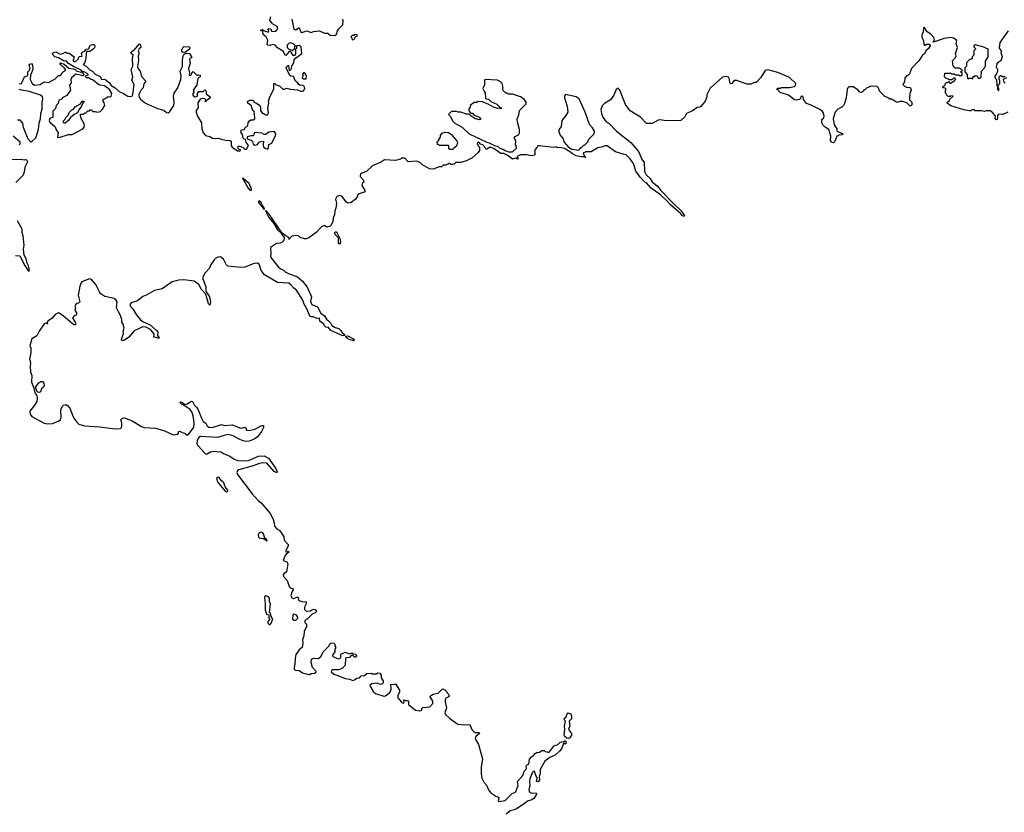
# Model space of a CAD drawing. Extents: x 2737958 to 2903317, y 894217 to 1030017.
# Tile 24 of 123: x 2787242 to 2799013, y 982725 to 992199. Entities that reach past the tile are written whole.
import ezdxf

# ---------------------------------------------------------------- set-up
doc = ezdxf.new("R2010")
doc.units = 0

msp = doc.modelspace()

# ---------------------------------------------------------------- linework, layer by layer
at = {"layer": '0CON05XD'}
for points in [[(2787604, 991016), (2787596, 990995), (2787604, 990975), (2787668, 990918), (2787684, 990875), (2787700, 990850), (2787695, 990790), (2787726, 990794), (2787825, 990826), (2787870, 990825), (2787995, 990894), (2788011, 990915), (2788016, 990935), (2788012, 990955), (2787975, 991018), (2787967, 991055), (2787970, 991070), (2788005, 991070), (2788015, 991080), (2788028, 991082), (2788055, 991110), (2788075, 991110), (2788085, 991120), (2788095, 991120), (2788115, 991102), (2788145, 991103), (2788175, 991094), (2788205, 991102), (2788232, 991128), (2788258, 991172), (2788251, 991205), (2788239, 991225), (2788238, 991245), (2788271, 991259), (2788298, 991282), (2788325, 991278), (2788337, 991283), (2788343, 991315), (2788316, 991366), (2788255, 991407), (2788195, 991418), (2788111, 991481), (2788095, 991484), (2788065, 991502), (2788042, 991505), (2788028, 991515), (2788028, 991525), (2788035, 991532), (2788060, 991535), (2788060, 991545), (2788050, 991555), (2788022, 991572), (2787990, 991580), (2787976, 991596), (2787885, 991640), (2787826, 991676), (2787797, 991707), (2787775, 991702), (2787705, 991741), (2787664, 991754), (2787643, 991775), (2787635, 991800), (2787675, 991813), (2787725, 991788), (2787757, 991793), (2787785, 991810), (2787795, 991810), (2787805, 991800), (2787835, 991798), (2787892, 991755), (2787880, 991715), (2787882, 991705), (2787906, 991694), (2787942, 991725), (2787952, 991758), (2787988, 991762), (2787980, 991795), (2787991, 991809), (2788019, 991821), (2788035, 991848), (2788068, 991852), (2788080, 991885), (2788090, 991895), (2788115, 991903), (2788132, 991902), (2788142, 991885), (2788136, 991864), (2788125, 991852), (2788085, 991820), (2788042, 991818), (2788030, 991715), (2788021, 991689), (2788000, 991665), (2788035, 991643), (2788086, 991596), (2788112, 991585), (2788145, 991548), (2788195, 991522), (2788210, 991510), (2788220, 991485), (2788253, 991487), (2788271, 991481), (2788315, 991444), (2788335, 991413), (2788385, 991383), (2788432, 991342), (2788485, 991316), (2788533, 991283), (2788571, 991279), (2788590, 991290), (2788599, 991331), (2788609, 991425), (2788583, 991475), (2788593, 991513), (2788573, 991605), (2788593, 991645), (2788592, 991735), (2788600, 991775), (2788574, 991794), (2788572, 991805), (2788595, 991830), (2788608, 991832), (2788675, 991910), (2788687, 991897), (2788690, 991865), (2788671, 991849), (2788658, 991825), (2788666, 991806), (2788666, 991786), (2788659, 991761), (2788662, 991715), (2788650, 991635), (2788660, 991610), (2788683, 991585), (2788694, 991535), (2788704, 991515), (2788750, 991465), (2788728, 991432), (2788718, 991385), (2788695, 991360), (2788668, 991305), (2788667, 991285), (2788687, 991247), (2788745, 991202), (2788889, 991139), (2788967, 991117), (2788999, 991089), (2789016, 991084), (2789038, 991102), (2789086, 991174), (2789090, 991215), (2789080, 991285), (2789090, 991320), (2789134, 991386), (2789168, 991482), (2789173, 991533), (2789160, 991585), (2789189, 991641), (2789187, 991715), (2789198, 991765), (2789206, 991784), (2789225, 991800), (2789273, 991793), (2789300, 991745), (2789285, 991740), (2789272, 991725), (2789280, 991675), (2789260, 991615), (2789272, 991565), (2789270, 991535), (2789285, 991530), (2789297, 991543), (2789300, 991565), (2789315, 991580), (2789365, 991530), (2789375, 991540), (2789400, 991535), (2789400, 991515), (2789382, 991508), (2789370, 991495), (2789360, 991415), (2789320, 991365), (2789320, 991345), (2789328, 991335), (2789310, 991315), (2789312, 991295), (2789335, 991278), (2789367, 991283), (2789368, 991315), (2789385, 991340), (2789435, 991340), (2789455, 991360), (2789470, 991345), (2789471, 991311), (2789520, 991275), (2789520, 991265), (2789510, 991255), (2789470, 991230), (2789465, 991212), (2789460, 991225), (2789470, 991235), (2789455, 991252), (2789425, 991258), (2789400, 991250), (2789371, 991205), (2789377, 991145), (2789350, 991115), (2789350, 991095), (2789367, 991045), (2789417, 990965), (2789421, 990895), (2789434, 990845), (2789464, 990814), (2789515, 990803), (2789555, 990778), (2789615, 990782), (2789665, 990768), (2789707, 990757), (2789760, 990755), (2789770, 990745), (2789772, 990695), (2789782, 990675), (2789845, 990632), (2789875, 990630), (2789880, 990635), (2789880, 990645), (2789862, 990652), (2789850, 990665), (2789855, 990688), (2789875, 990688), (2789915, 990670), (2789935, 990650), (2789955, 990650), (2789976, 990696), (2789950, 990735), (2789940, 990765), (2789925, 990770), (2789914, 990784), (2789906, 990826), (2789887, 990855), (2789888, 990872), (2789898, 990882), (2789925, 990888), (2789942, 990915), (2789969, 990931), (2789975, 990970), (2789991, 990989), (2790005, 991000), (2790035, 991000), (2790052, 991015), (2790053, 991025), (2790047, 991107), (2790030, 991115), (2790010, 991175), (2789971, 991201), (2789965, 991220), (2789993, 991237), (2790025, 991238), (2790051, 991211), (2790075, 991203), (2790114, 991174), (2790122, 991155), (2790122, 991115), (2790135, 991088), (2790185, 991062), (2790205, 991062), (2790218, 991085), (2790207, 991145), (2790220, 991205), (2790218, 991225), (2790232, 991275), (2790282, 991368), (2790280, 991435), (2790295, 991438), (2790305, 991420), (2790348, 991408), (2790388, 991368), (2790405, 991368), (2790435, 991380), (2790475, 991370), (2790565, 991362), (2790605, 991343), (2790625, 991343), (2790635, 991350), (2790650, 991375), (2790648, 991395), (2790632, 991412), (2790615, 991418), (2790595, 991412), (2790575, 991430), (2790565, 991448), (2790538, 991465), (2790515, 991520), (2790485, 991522), (2790471, 991531), (2790428, 991625), (2790430, 991635), (2790457, 991657), (2790462, 991592), (2790488, 991605), (2790498, 991652), (2790520, 991685), (2790522, 991728), (2790617, 991793), (2790606, 991876), (2790585, 991892), (2790550, 991885), (2790550, 991855), (2790540, 991845), (2790540, 991785), (2790528, 991772), (2790512, 991772), (2790489, 991809), (2790475, 991820), (2790465, 991820), (2790425, 991770), (2790403, 991795), (2790395, 991820), (2790325, 991862), (2790295, 991896), (2790265, 991902), (2790235, 991892), (2790210, 991895), (2790202, 991905), (2790208, 991955), (2790190, 991995), (2790175, 992000), (2790152, 992022), (2790148, 992058), (2790120, 992075), (2790145, 992080), (2790158, 992068), (2790215, 992050), (2790220, 992065), (2790212, 992072), (2790210, 992085), (2790220, 992095), (2790245, 992090), (2790252, 992062), (2790275, 992058), (2790305, 992063), (2790327, 992095), (2790319, 992119), (2790265, 992148), (2790232, 992195), (2790245, 992238)], [(2790494, 992204), (2790520, 992085), (2790545, 992078), (2790575, 992100), (2790585, 992100), (2790602, 992052), (2790615, 992044), (2790675, 992064), (2790725, 992047), (2790755, 992057), (2790825, 992066), (2790885, 992039), (2790925, 992036), (2790954, 992014), (2791009, 992011), (2791030, 992025), (2791040, 992065), (2791053, 992087), (2791104, 992136), (2791110, 992185), (2791106, 992205)], [(2799055, 991092), (2798995, 991067), (2798945, 991070), (2798932, 991055), (2798933, 991025), (2798926, 991005), (2798915, 991002), (2798905, 991020), (2798908, 991045), (2798901, 991055), (2798876, 991086), (2798845, 991110), (2798795, 991110), (2798775, 991100), (2798745, 991110), (2798665, 991110), (2798655, 991120), (2798625, 991120), (2798615, 991110), (2798595, 991110), (2798528, 991122), (2798375, 991170), (2798332, 991202), (2798332, 991208), (2798357, 991233), (2798362, 991248), (2798400, 991285), (2798375, 991290), (2798365, 991280), (2798342, 991282), (2798322, 991302), (2798318, 991318), (2798310, 991325), (2798310, 991355), (2798318, 991368), (2798305, 991380), (2798280, 991385), (2798280, 991395), (2798308, 991422), (2798312, 991438), (2798322, 991448), (2798335, 991450), (2798345, 991460), (2798362, 991442), (2798375, 991440), (2798392, 991458), (2798408, 991462), (2798430, 991485), (2798425, 991500), (2798405, 991500), (2798385, 991480), (2798355, 991480), (2798348, 991488), (2798315, 991500), (2798300, 991515), (2798302, 991558), (2798375, 991560), (2798385, 991550), (2798415, 991550), (2798425, 991540), (2798465, 991540), (2798475, 991530), (2798505, 991530), (2798510, 991535), (2798508, 991558), (2798490, 991575), (2798508, 991592), (2798508, 991598), (2798475, 991620), (2798425, 991620), (2798400, 991645), (2798393, 991707), (2798430, 991745), (2798438, 991765), (2798430, 991795), (2798452, 991865), (2798438, 991915), (2798447, 991947), (2798439, 991959), (2798407, 991977), (2798375, 991984), (2798295, 991973), (2798165, 991930), (2798160, 991935), (2798180, 991955), (2798171, 991985), (2798136, 992025), (2798093, 992055), (2798055, 992108), (2798048, 992102), (2798042, 992055), (2798028, 992015), (2798029, 991995), (2798049, 991945), (2798053, 991905), (2798065, 991892), (2798085, 991907), (2798113, 991907), (2798130, 991895), (2798108, 991855), (2798075, 991828), (2798058, 991792), (2798037, 991773), (2797993, 991707), (2797902, 991615), (2797878, 991552), (2797858, 991532), (2797844, 991526), (2797825, 991500), (2797822, 991458), (2797800, 991425), (2797820, 991405), (2797845, 991392), (2797885, 991390), (2797890, 991385), (2797900, 991355), (2797883, 991317), (2797878, 991265), (2797881, 991241), (2797909, 991215), (2797909, 991181), (2797895, 991170), (2797885, 991170), (2797847, 991207), (2797795, 991220), (2797765, 991220), (2797735, 991210), (2797723, 991213), (2797665, 991250), (2797645, 991250), (2797635, 991260), (2797585, 991280), (2797525, 991340), (2797505, 991390), (2797492, 991402), (2797425, 991403), (2797400, 991395), (2797365, 991380), (2797345, 991360), (2797335, 991360), (2797330, 991345), (2797305, 991328), (2797285, 991332), (2797262, 991362), (2797207, 991397), (2797155, 991398), (2797142, 991385), (2797134, 991365), (2797122, 991265), (2797102, 991198), (2797090, 991175), (2797070, 991155), (2797025, 991128), (2796992, 991095), (2796966, 991016), (2796981, 990941), (2797010, 990895), (2797012, 990872), (2797022, 990862), (2797058, 990848), (2797062, 990842), (2797078, 990838), (2797078, 990822), (2797035, 990820), (2797028, 990812), (2797012, 990808), (2796988, 990742), (2796972, 990728), (2796947, 990735), (2796937, 990755), (2796940, 990805), (2796917, 990885), (2796872, 990915), (2796844, 990944), (2796832, 990965), (2796832, 991005), (2796854, 991026), (2796860, 991045), (2796852, 991082), (2796840, 991100), (2796807, 991127), (2796705, 991176), (2796647, 991197), (2796613, 991243), (2796610, 991275), (2796600, 991285), (2796581, 991279), (2796578, 991255), (2796566, 991244), (2796525, 991237), (2796505, 991240), (2796435, 991298), (2796335, 991330), (2796322, 991342), (2796318, 991358), (2796292, 991362), (2796305, 991380), (2796335, 991380), (2796345, 991388), (2796445, 991388), (2796505, 991400), (2796517, 991413), (2796520, 991435), (2796445, 991508), (2796307, 991567), (2796185, 991600), (2796155, 991592), (2796103, 991507), (2796045, 991450), (2796025, 991448), (2795982, 991428), (2795935, 991428), (2795815, 991472), (2795785, 991470), (2795755, 991438), (2795743, 991433), (2795733, 991445), (2795729, 991489), (2795715, 991510), (2795685, 991520), (2795645, 991510), (2795495, 991380), (2795458, 991302), (2795458, 991275), (2795436, 991224), (2795385, 991162), (2795375, 991152), (2795342, 991148), (2795285, 991108), (2795214, 991076), (2795192, 991038), (2795145, 990992), (2794975, 990988), (2794895, 991000), (2794875, 990998), (2794805, 990960), (2794735, 990958), (2794662, 991035), (2794539, 991109), (2794484, 991185), (2794416, 991355), (2794395, 991380), (2794371, 991365), (2794346, 991295), (2794305, 991241), (2794235, 991196), (2794205, 991170), (2794191, 991125), (2794196, 991076), (2794215, 991035), (2794255, 990977), (2794290, 990960), (2794375, 990868), (2794549, 990729), (2794638, 990625), (2794682, 990525), (2794708, 990495), (2794710, 990385), (2794733, 990345), (2794779, 990299), (2794802, 990262), (2794867, 990207), (2794905, 990156), (2795054, 990004), (2795151, 989915), (2795171, 989885), (2795188, 989855), (2795186, 989845), (2795165, 989853), (2795147, 989877), (2795024, 989984), (2794985, 990026)], [(2791225, 991960), (2791235, 991962), (2791250, 991975), (2791252, 991988), (2791262, 991998), (2791280, 992005), (2791278, 992018), (2791245, 992020), (2791235, 992010), (2791215, 992010), (2791200, 991995), (2791208, 991988), (2791212, 991972), (2791225, 991960)], [(2799059, 992065), (2798961, 991925), (2798953, 991857), (2798977, 991827), (2798972, 991805), (2798987, 991755), (2798971, 991709), (2798940, 991690), (2798925, 991670), (2798914, 991635), (2798930, 991605), (2798930, 991585), (2798918, 991552), (2798900, 991525), (2798900, 991505), (2798920, 991485), (2798924, 991414), (2798930, 991405), (2798933, 991365), (2798942, 991352), (2798947, 991353), (2798948, 991375), (2798940, 991385), (2798940, 991415), (2798960, 991435), (2798960, 991475), (2798950, 991485), (2798950, 991515), (2798962, 991528), (2798975, 991530), (2798985, 991520), (2799025, 991520)], [(2789195, 991808), (2789182, 991815), (2789179, 991835), (2789192, 991868), (2789205, 991878), (2789270, 991875), (2789278, 991865), (2789272, 991845), (2789225, 991810), (2789195, 991808)], [(2790505, 991832), (2790528, 991852), (2790530, 991875), (2790540, 991885), (2790520, 991905), (2790485, 991922), (2790465, 991920), (2790440, 991895), (2790438, 991868), (2790455, 991850), (2790505, 991832)], [(2798635, 991490), (2798642, 991518), (2798655, 991520), (2798665, 991530), (2798688, 991528), (2798700, 991500), (2798725, 991500), (2798738, 991512), (2798740, 991585), (2798778, 991622), (2798780, 991635), (2798790, 991645), (2798790, 991705), (2798822, 991755), (2798820, 991845), (2798756, 991876), (2798665, 991897), (2798650, 991885), (2798650, 991875), (2798670, 991855), (2798670, 991845), (2798650, 991825), (2798650, 991775), (2798630, 991755), (2798628, 991732), (2798595, 991720), (2798560, 991685), (2798560, 991645), (2798540, 991625), (2798540, 991575), (2798570, 991545), (2798568, 991525), (2798575, 991500), (2798585, 991490), (2798595, 991500), (2798625, 991500), (2798635, 991490)], [(2787235, 991431), (2787263, 991437), (2787298, 991515), (2787339, 991531), (2787339, 991575), (2787358, 991595), (2787368, 991625), (2787357, 991655), (2787365, 991668), (2787385, 991677), (2787396, 991656), (2787400, 991605), (2787372, 991535), (2787368, 991485), (2787390, 991435), (2787418, 991418), (2787486, 991424), (2787535, 991457), (2787595, 991450), (2787605, 991460), (2787663, 991487), (2787705, 991530), (2787728, 991532), (2787750, 991555), (2787755, 991570), (2787790, 991595), (2787790, 991605), (2787779, 991619), (2787728, 991665), (2787722, 991675), (2787728, 991682), (2787775, 991668), (2787831, 991621), (2787882, 991612), (2787909, 991599), (2787925, 991582), (2787985, 991570), (2788000, 991560), (2788008, 991545), (2787995, 991528), (2787915, 991548), (2787862, 991505), (2787852, 991485), (2787858, 991445), (2787838, 991415), (2787850, 991355), (2787807, 991293), (2787750, 991265), (2787750, 991255), (2787737, 991243), (2787710, 991235), (2787702, 991198), (2787680, 991175), (2787671, 991139), (2787640, 991105), (2787638, 991035), (2787604, 991016)], [(2790665, 991492), (2790672, 991525), (2790662, 991545), (2790645, 991562), (2790635, 991562), (2790622, 991545), (2790628, 991525), (2790620, 991505), (2790633, 991493), (2790665, 991492)], [(2799038, 991502), (2799000, 991485), (2799002, 991462), (2799022, 991442)], [(2793135, 990620), (2793180, 990665), (2793178, 990692), (2793170, 990705), (2793172, 990752), (2793153, 990787), (2793165, 990802), (2793206, 990824), (2793218, 990845), (2793217, 990885), (2793192, 990972), (2793190, 991015), (2793209, 991061), (2793218, 991115), (2793296, 991194), (2793297, 991215), (2793275, 991247), (2793230, 991275), (2793135, 991308), (2793085, 991310), (2793075, 991320), (2793052, 991322), (2793020, 991355), (2793020, 991405), (2793012, 991435), (2792992, 991455), (2792955, 991476), (2792808, 991482), (2792800, 991475), (2792800, 991415), (2792782, 991388), (2792780, 991375), (2792793, 991343), (2792808, 991325), (2792812, 991262), (2792823, 991253), (2792845, 991250), (2792875, 991222), (2792945, 991190), (2792982, 991152), (2793000, 991145), (2792998, 991132), (2792975, 991140), (2792955, 991138), (2792905, 991153), (2792850, 991185), (2792775, 991218), (2792725, 991220), (2792705, 991210), (2792675, 991210), (2792632, 991178), (2792628, 991152), (2792610, 991135), (2792610, 991115), (2792632, 991082), (2792655, 991080), (2792673, 991063), (2792735, 991032), (2792752, 991015), (2792750, 991005), (2792735, 991000), (2792690, 991015), (2792640, 991045), (2792615, 991070), (2792585, 991068), (2792515, 991092), (2792485, 991092), (2792465, 991100), (2792405, 991100), (2792370, 991065), (2792387, 991047), (2792422, 990985), (2792445, 990962), (2792530, 990915), (2792615, 990836), (2792825, 990733), (2792856, 990726), (2792925, 990692), (2792955, 990688), (2792975, 990668), (2793025, 990648), (2793044, 990634), (2793085, 990620), (2793135, 990620)], [(2787215, 991000), (2787245, 991000), (2787277, 990957), (2787283, 990913), (2787330, 990795), (2787345, 990770), (2787375, 990740), (2787385, 990740), (2787434, 990786), (2787466, 990885), (2787474, 990966), (2787491, 991015), (2787493, 991075), (2787509, 991135), (2787510, 991205), (2787520, 991255), (2787516, 991276), (2787492, 991295), (2787355, 991341), (2787265, 991357), (2787236, 991366)], [(2793925, 990640), (2793938, 990652), (2793945, 990670), (2793958, 990672), (2793985, 990700), (2793995, 990700), (2794035, 990740), (2794045, 990770), (2794110, 990835), (2794113, 990865), (2794090, 990905), (2794054, 990945), (2794002, 991095), (2793932, 991252), (2793895, 991278), (2793767, 991303), (2793757, 991285), (2793756, 991265), (2793788, 991165), (2793796, 991095), (2793773, 991055), (2793724, 990995), (2793717, 990923), (2793688, 990882), (2793688, 990858), (2793705, 990820), (2793738, 990775), (2793750, 990735), (2793801, 990681), (2793843, 990653), (2793925, 990640)], [(2787773, 990963), (2787765, 990970), (2787763, 990987), (2787785, 991010), (2787792, 991028), (2787825, 991060), (2787832, 991088), (2787865, 991120), (2787880, 991125), (2787904, 991156), (2787968, 991192), (2787990, 991225), (2788010, 991225), (2788010, 991215), (2788002, 991208), (2787982, 991165), (2787949, 991121), (2787932, 991085), (2787894, 991066), (2787850, 991030), (2787827, 990995), (2787785, 990963), (2787773, 990963)], [(2787235, 990704), (2787247, 990715), (2787248, 990735), (2787165, 990808)], [(2790205, 990652), (2790218, 990665), (2790222, 990708), (2790256, 990724), (2790302, 990815), (2790306, 990836), (2790285, 990862), (2790220, 990855), (2790185, 990827), (2790165, 990828), (2790135, 990842), (2790055, 990850), (2790040, 990835), (2790038, 990812), (2790005, 990812), (2789962, 990798), (2789960, 990775), (2790008, 990758), (2790024, 990744), (2790032, 990712), (2790055, 990700), (2790085, 990708), (2790110, 990740), (2790158, 990748), (2790152, 990705), (2790158, 990678), (2790175, 990662), (2790205, 990652)], [(2792425, 990650), (2792430, 990665), (2792470, 990695), (2792480, 990725), (2792470, 990755), (2792416, 990816), (2792370, 990845), (2792325, 990852), (2792285, 990840), (2792270, 990815), (2792270, 990795), (2792250, 990765), (2792248, 990752), (2792230, 990735), (2792232, 990712), (2792245, 990710), (2792255, 990700), (2792365, 990700), (2792370, 990695), (2792370, 990665), (2792385, 990650), (2792425, 990650)], [(2794985, 990026), (2794903, 990105), (2794790, 990185), (2794735, 990248), (2794717, 990257), (2794658, 990315), (2794609, 990389), (2794590, 990455), (2794575, 990482), (2794541, 990535), (2794505, 990570), (2794495, 990578), (2794365, 990621), (2794265, 990692), (2794238, 990692), (2794215, 990678), (2794153, 990667), (2794075, 990620), (2794005, 990620), (2793998, 990612), (2793982, 990608), (2793980, 990595), (2793988, 990588), (2793992, 990572), (2794010, 990555), (2794005, 990550), (2794000, 990560), (2793955, 990558), (2793895, 990572), (2793850, 990595), (2793827, 990617), (2793755, 990658), (2793715, 990668), (2793665, 990670), (2793655, 990680), (2793625, 990670), (2793455, 990692), (2793435, 990690), (2793430, 990675), (2793400, 990645), (2793400, 990585), (2793395, 990580), (2793355, 990573), (2793305, 990582), (2793228, 990582), (2793190, 990565), (2793192, 990552), (2793200, 990545), (2793195, 990530), (2793175, 990542), (2793133, 990533), (2793068, 990578), (2793028, 990598), (2792990, 990600), (2792965, 990620), (2792916, 990656), (2792866, 990676), (2792825, 990650), (2792815, 990650), (2792800, 990685), (2792780, 990705), (2792752, 990712), (2792735, 990730), (2792715, 990730), (2792710, 990715), (2792718, 990708), (2792720, 990695), (2792740, 990675), (2792740, 990635), (2792725, 990610), (2792645, 990540), (2792618, 990532), (2792585, 990510), (2792515, 990490), (2792455, 990490), (2792437, 990473), (2792415, 990468), (2792398, 990468), (2792385, 990480), (2792375, 990480), (2792365, 990470), (2792343, 990467), (2792335, 990460), (2792305, 990460), (2792285, 990440), (2792255, 990440), (2792185, 990412), (2792140, 990415), (2792058, 990465), (2792035, 990488), (2791989, 990509), (2791888, 990498), (2791865, 990520), (2791860, 990535), (2791842, 990542), (2791808, 990542), (2791795, 990532), (2791733, 990517), (2791605, 990522), (2791555, 990491), (2791465, 990456), (2791390, 990385), (2791334, 990366), (2791318, 990352), (2791312, 990338), (2791314, 990325), (2791350, 990285), (2791358, 990255), (2791335, 990240), (2791332, 990215), (2791371, 990155), (2791361, 990139), (2791301, 990119), (2791286, 990104), (2791275, 990082), (2791256, 990055), (2791215, 990022), (2791195, 990011), (2791165, 990006), (2791145, 990020), (2791095, 990089), (2791065, 990097), (2791034, 990085), (2791018, 990055), (2791029, 990005), (2791022, 989948), (2791010, 989915), (2791005, 989865), (2790991, 989829), (2790984, 989785), (2790967, 989743), (2790955, 989730), (2790915, 989718), (2790885, 989737), (2790849, 989721), (2790792, 989658), (2790725, 989613), (2790700, 989590), (2790665, 989578), (2790645, 989579), (2790596, 989596), (2790574, 989614), (2790545, 989620), (2790495, 989610), (2790472, 989588), (2790465, 989570), (2790460, 989595), (2790424, 989614), (2790378, 989648), (2790225, 989873), (2790185, 989918), (2790180, 989915), (2790191, 989891), (2790222, 989835), (2790281, 989761), (2790325, 989688), (2790368, 989648), (2790375, 989630), (2790393, 989613), (2790404, 989594), (2790400, 989560), (2790377, 989535), (2790355, 989528), (2790313, 989525), (2790240, 989475), (2790244, 989395), (2790239, 989375), (2790246, 989355), (2790335, 989242), (2790355, 989226), (2790396, 989206), (2790415, 989187), (2790455, 989164), (2790565, 989124), (2790625, 989074), (2790680, 989000), (2790720, 988915), (2790729, 988885), (2790719, 988829), (2790734, 988794), (2790801, 988765), (2790842, 988692), (2790885, 988658), (2790908, 988618), (2790935, 988600), (2790956, 988575), (2790975, 988543), (2791015, 988520), (2791056, 988506), (2791083, 988485), (2791095, 988462), (2791126, 988435), (2791127, 988423), (2791105, 988421), (2790963, 988483), (2790935, 988518), (2790900, 988525), (2790885, 988540), (2790879, 988559), (2790832, 988595), (2790825, 988630), (2790795, 988628), (2790755, 988648), (2790725, 988648), (2790710, 988655), (2790677, 988735), (2790638, 988805), (2790627, 988847), (2790552, 988965), (2790519, 988989), (2790485, 989030), (2790458, 989048), (2790325, 989056), (2790169, 989149), (2790129, 989199), (2790105, 989278), (2790085, 989287), (2790045, 989286), (2789935, 989241), (2789890, 989235), (2789732, 989252), (2789712, 989272), (2789677, 989335), (2789644, 989364), (2789615, 989362), (2789585, 989347), (2789565, 989329), (2789523, 989265), (2789511, 989229), (2789461, 989175), (2789429, 989115), (2789466, 989005), (2789469, 988955), (2789512, 988885), (2789522, 988825), (2789515, 988788), (2789501, 988801), (2789469, 988919), (2789415, 988972), (2789384, 989035), (2789328, 989075), (2789205, 989088), (2789145, 989086), (2789065, 989064), (2788945, 988983), (2788855, 988962), (2788754, 988906), (2788715, 988890), (2788650, 988840), (2788574, 988815), (2788560, 988795), (2788565, 988772), (2788595, 988743), (2788636, 988675), (2788685, 988613), (2788719, 988589), (2788802, 988552), (2788878, 988485), (2788892, 988465), (2788890, 988425), (2788908, 988395), (2788905, 988390), (2788875, 988402), (2788844, 988404), (2788849, 988445), (2788805, 988496), (2788750, 988525), (2788715, 988528), (2788609, 988481), (2788546, 988404), (2788495, 988368), (2788472, 988362), (2788460, 988375), (2788482, 988448), (2788480, 988475), (2788492, 988512), (2788482, 988535), (2788482, 988555), (2788462, 988585), (2788462, 988615), (2788448, 988665), (2788423, 988705), (2788399, 988755), (2788407, 988825), (2788397, 988845), (2788370, 988865), (2788260, 988890), (2788213, 988923), (2788196, 988945), (2788154, 989035), (2788099, 989095), (2788075, 989101), (2787986, 989064), (2787976, 989054), (2787960, 989015), (2787940, 988905), (2787962, 988828), (2787945, 988810), (2787920, 988805), (2787908, 988792), (2787902, 988775), (2787908, 988755), (2787902, 988725), (2787920, 988695), (2787920, 988675), (2787908, 988662), (2787895, 988660), (2787872, 988635), (2787910, 988575), (2787910, 988550), (2787895, 988550), (2787875, 988562), (2787760, 988660), (2787705, 988694), (2787665, 988674), (2787630, 988630), (2787579, 988595), (2787570, 988575), (2787575, 988560), (2787570, 988570), (2787555, 988572), (2787533, 988565), (2787476, 988474), (2787445, 988420), (2787389, 988385), (2787363, 988305), (2787374, 988274), (2787376, 988226), (2787369, 988175), (2787358, 988145), (2787372, 988095), (2787366, 988055), (2787370, 987985), (2787386, 987945), (2787384, 987865), (2787409, 987805), (2787425, 987738), (2787448, 987705), (2787451, 987675), (2787446, 987634), (2787412, 987578), (2787365, 987519), (2787367, 987485), (2787389, 987455), (2787536, 987375), (2787573, 987367), (2787635, 987374), (2787705, 987400), (2787728, 987422), (2787737, 987445), (2787732, 987535), (2787750, 987575), (2787765, 987590), (2787795, 987598), (2787815, 987588), (2787843, 987555), (2787883, 987453), (2787889, 987435), (2787925, 987387), (2787951, 987365), (2788015, 987344), (2788195, 987334), (2788385, 987309), (2788446, 987314), (2788460, 987325), (2788462, 987345), (2788462, 987375), (2788452, 987415), (2788473, 987437), (2788495, 987438), (2788585, 987403), (2788697, 987337), (2788730, 987325), (2788867, 987317), (2788967, 987287), (2789075, 987238), (2789134, 987245), (2789142, 987255), (2789142, 987278), (2789155, 987280), (2789185, 987263), (2789215, 987258), (2789245, 987232), (2789265, 987247), (2789322, 987325), (2789329, 987385), (2789314, 987465), (2789302, 987505), (2789280, 987540), (2789209, 987589), (2789175, 987602), (2789158, 987625), (2789165, 987632), (2789185, 987626), (2789215, 987600), (2789236, 987604), (2789295, 987640), (2789306, 987636), (2789327, 987595), (2789355, 987568), (2789377, 987535), (2789414, 987435), (2789435, 987398), (2789466, 987376), (2789484, 987344), (2789505, 987327), (2789545, 987324), (2789655, 987360), (2789695, 987350), (2789785, 987356), (2789875, 987319), (2789895, 987317), (2789935, 987328), (2789945, 987320), (2789954, 987294), (2789985, 987287), (2790055, 987304), (2790135, 987347), (2790158, 987348), (2790158, 987325), (2790134, 987276), (2790085, 987213), (2790046, 987184), (2789985, 987163), (2789945, 987159), (2789915, 987164), (2789875, 987181), (2789795, 987224), (2789735, 987239), (2789685, 987230), (2789605, 987204), (2789404, 987216), (2789385, 987205), (2789364, 987175), (2789359, 987135), (2789375, 987106), (2789455, 987016), (2789465, 987009), (2789485, 987008), (2789525, 987033), (2789555, 987040), (2789645, 987032), (2789685, 987008), (2789753, 986983), (2789805, 986944), (2789845, 986929), (2789885, 986926), (2789979, 986931), (2790095, 986980), (2790166, 986986), (2790216, 986956), (2790306, 986836), (2790322, 986795), (2790315, 986782), (2790285, 986798), (2790205, 986890), (2790192, 986898), (2790145, 986901), (2790095, 986891), (2790034, 986866), (2789863, 986817), (2789844, 986806), (2789837, 986785), (2789845, 986762), (2790022, 986532), (2790092, 986452), (2790129, 986425), (2790235, 986295), (2790269, 986235), (2790286, 986185), (2790287, 986145), (2790315, 986112), (2790345, 986098), (2790368, 986068), (2790399, 986019), (2790405, 985978), (2790450, 985925), (2790451, 985905), (2790418, 985845), (2790425, 985838), (2790455, 985848), (2790459, 985835), (2790429, 985811), (2790412, 985788), (2790390, 985735), (2790435, 985718), (2790448, 985695), (2790432, 985598), (2790405, 985580)], [(2787195, 990253), (2787279, 990335), (2787297, 990365), (2787312, 990448), (2787340, 990505), (2787315, 990528), (2787295, 990520), (2787255, 990528), (2787113, 990523)], [(2790005, 990157), (2790013, 990165), (2790013, 990175), (2789985, 990242), (2789915, 990302), (2789904, 990306), (2789975, 990187), (2789995, 990160), (2790005, 990157)], [(2790165, 989932), (2790170, 989935), (2790165, 989950), (2790138, 989988), (2790128, 990015), (2790105, 990033), (2790097, 990025), (2790097, 990015), (2790165, 989932)], [(2787190, 989380), (2787245, 989375), (2787305, 989259), (2787345, 989197), (2787356, 989194), (2787355, 989220), (2787347, 989255), (2787330, 989290), (2787321, 989341), (2787296, 989385), (2787289, 989455), (2787297, 989505), (2787282, 989615), (2787270, 989655), (2787270, 989695), (2787214, 989795)], [(2791065, 989517), (2791055, 989522), (2791052, 989532), (2791052, 989592), (2791015, 989630), (2791008, 989652), (2791015, 989662), (2791025, 989663), (2791038, 989648), (2791073, 989575), (2791076, 989535), (2791065, 989517)], [(2791235, 988360), (2791205, 988367), (2791165, 988386), (2791143, 988405), (2791142, 988415), (2791165, 988421), (2791225, 988389), (2791239, 988375), (2791235, 988360)], [(2787475, 987744), (2787457, 987747), (2787448, 987758), (2787432, 987805), (2787472, 987858), (2787495, 987873), (2787515, 987876), (2787529, 987855), (2787536, 987825), (2787525, 987805), (2787502, 987785), (2787489, 987751), (2787475, 987744)], [(2789715, 986554), (2789730, 986565), (2789730, 986575), (2789700, 986615), (2789684, 986664), (2789656, 986686), (2789626, 986726), (2789602, 986728), (2789594, 986715), (2789608, 986675), (2789695, 986567), (2789715, 986554)], [(2790195, 985968), (2790202, 985975), (2790188, 985995), (2790172, 986002), (2790156, 986055), (2790147, 986067), (2790125, 986073), (2790104, 986066), (2790092, 986038), (2790098, 986015), (2790110, 986005), (2790158, 985998), (2790195, 985968)], [(2790405, 985580), (2790392, 985565), (2790394, 985545), (2790440, 985495), (2790463, 985423), (2790475, 985409), (2790510, 985395), (2790508, 985375), (2790494, 985356), (2790483, 985317), (2790495, 985287), (2790515, 985280), (2790555, 985298), (2790567, 985297), (2790580, 985285), (2790570, 985275), (2790580, 985255), (2790614, 985244), (2790665, 985240), (2790668, 985215), (2790648, 985175), (2790648, 985148), (2790665, 985130), (2790717, 985133), (2790755, 985152), (2790775, 985148), (2790787, 985133), (2790787, 985123), (2790775, 985110), (2790740, 985095), (2790678, 985032), (2790665, 985030), (2790650, 985015), (2790652, 984992), (2790672, 984972), (2790672, 984945), (2790643, 984885), (2790638, 984835), (2790622, 984785), (2790628, 984745), (2790620, 984695), (2790584, 984666), (2790545, 984610), (2790534, 984564), (2790533, 984497), (2790522, 984458), (2790524, 984435), (2790535, 984424), (2790585, 984418), (2790624, 984394), (2790680, 984375), (2790705, 984373), (2790727, 984383), (2790772, 984388), (2790782, 984395), (2790786, 984406), (2790744, 984454), (2790728, 984515), (2790730, 984555), (2790755, 984568), (2790815, 984562), (2790847, 984593), (2790870, 984645), (2790940, 984715), (2790940, 984725), (2790965, 984750), (2790998, 984748), (2791010, 984735), (2791010, 984715), (2791020, 984695), (2791010, 984675), (2791010, 984645), (2790982, 984605), (2790982, 984595), (2790995, 984583), (2791055, 984560), (2791070, 984565), (2791082, 984575), (2791080, 984615), (2791135, 984638), (2791185, 984620), (2791215, 984630), (2791225, 984620), (2791260, 984615), (2791268, 984595), (2791255, 984580), (2791245, 984580), (2791225, 984600), (2791205, 984600), (2791186, 984574), (2791145, 984570), (2791138, 984562), (2791132, 984485), (2791097, 984443), (2791055, 984428), (2790981, 984429), (2790972, 984425), (2790964, 984404), (2790998, 984375), (2791065, 984354), (2791135, 984323), (2791185, 984317), (2791225, 984301), (2791245, 984307), (2791273, 984327), (2791305, 984332), (2791323, 984357), (2791365, 984362), (2791394, 984386), (2791445, 984388), (2791455, 984380), (2791505, 984380), (2791525, 984392), (2791547, 984387), (2791562, 984365), (2791563, 984333), (2791587, 984297), (2791588, 984275), (2791579, 984261), (2791556, 984254), (2791515, 984269), (2791451, 984259), (2791427, 984243), (2791438, 984215), (2791468, 984168), (2791495, 984147), (2791595, 984114), (2791614, 984116), (2791665, 984153), (2791675, 984170), (2791682, 984195), (2791680, 984255), (2791715, 984252), (2791735, 984260), (2791782, 984185), (2791782, 984165), (2791762, 984118), (2791763, 984095), (2791805, 984042), (2791815, 984032), (2791835, 984030), (2791840, 984045), (2791830, 984055), (2791842, 984068), (2791855, 984060), (2791885, 984060), (2791890, 984055), (2791890, 984015), (2791973, 983945), (2792024, 983936), (2792048, 983945), (2792050, 983965), (2792063, 983977), (2792146, 983984), (2792180, 984025), (2792180, 984055), (2792150, 984105), (2792152, 984118), (2792185, 984138), (2792245, 984150), (2792292, 984198), (2792305, 984200), (2792312, 984192), (2792325, 984190), (2792350, 984165), (2792352, 984152), (2792368, 984138), (2792372, 984122), (2792380, 984115), (2792365, 984100), (2792335, 984090), (2792328, 984072), (2792328, 984045), (2792343, 983975), (2792323, 983915), (2792333, 983895), (2792383, 983845), (2792480, 983780), (2792555, 983770), (2792625, 983773), (2792647, 983715), (2792685, 983680), (2792713, 983677), (2792737, 983677), (2792738, 983665), (2792695, 983630), (2792686, 983605), (2792726, 983536), (2792773, 983365), (2792758, 983265), (2792759, 983185), (2792766, 983135), (2792790, 983085), (2792821, 983051), (2792846, 982995), (2792875, 982957), (2792935, 982917), (2792968, 982905), (2792970, 982895), (2792961, 982865), (2792970, 982855), (2793045, 982868), (2793130, 982950), (2793169, 982965), (2793202, 983045), (2793193, 983095), (2793257, 983165), (2793272, 983215), (2793300, 983245), (2793296, 983275), (2793305, 983292), (2793328, 983302), (2793338, 983362), (2793361, 983389), (2793386, 983404), (2793405, 983427), (2793425, 983438), (2793455, 983442), (2793485, 983462), (2793512, 983462), (2793525, 983450), (2793548, 983448), (2793555, 983440), (2793570, 983445), (2793632, 983518), (2793674, 983536), (2793705, 983562), (2793745, 983570), (2793755, 983580), (2793765, 983580), (2793777, 983567), (2793777, 983553), (2793765, 983540), (2793755, 983550), (2793742, 983548), (2793718, 983485), (2793697, 983455), (2793645, 983407), (2793579, 983381), (2793520, 983335), (2793463, 983235), (2793466, 983195), (2793452, 983145), (2793456, 983115), (2793445, 983093), (2793435, 983090), (2793422, 983095), (2793428, 983135), (2793408, 983175), (2793398, 983218), (2793374, 983206), (2793342, 983125), (2793337, 983095), (2793340, 983045), (2793329, 982995), (2793334, 982974), (2793355, 982957), (2793420, 982955), (2793418, 982935), (2793393, 982895), (2793365, 982876), (2793312, 982858), (2793275, 982825), (2793180, 982765), (2793155, 982754), (2793105, 982744), (2793059, 982701)], [(2790235, 984970), (2790250, 984985), (2790268, 985035), (2790250, 985065), (2790240, 985105), (2790230, 985115), (2790240, 985215), (2790228, 985245), (2790228, 985285), (2790215, 985302), (2790185, 985312), (2790174, 985306), (2790167, 985293), (2790177, 985213), (2790177, 985147), (2790192, 985095), (2790220, 985085), (2790220, 985045), (2790230, 985035), (2790230, 985025), (2790210, 985005), (2790210, 984985), (2790225, 984970), (2790235, 984970)], [(2790545, 985022), (2790567, 985045), (2790564, 985065), (2790547, 985087), (2790516, 985094), (2790508, 985082), (2790504, 985035), (2790525, 985023), (2790545, 985022)], [(2793805, 983608), (2793785, 983610), (2793756, 983636), (2793750, 983655), (2793760, 983715), (2793754, 983755), (2793768, 983815), (2793757, 983827), (2793752, 983845), (2793774, 983866), (2793790, 983910), (2793797, 983913), (2793830, 983900), (2793840, 983875), (2793837, 983843), (2793812, 983815), (2793821, 983759), (2793802, 983715), (2793838, 983665), (2793837, 983645), (2793815, 983612), (2793805, 983608)]]:
    msp.add_lwpolyline(points, dxfattribs=at)

doc.saveas('drawing.dxf')
